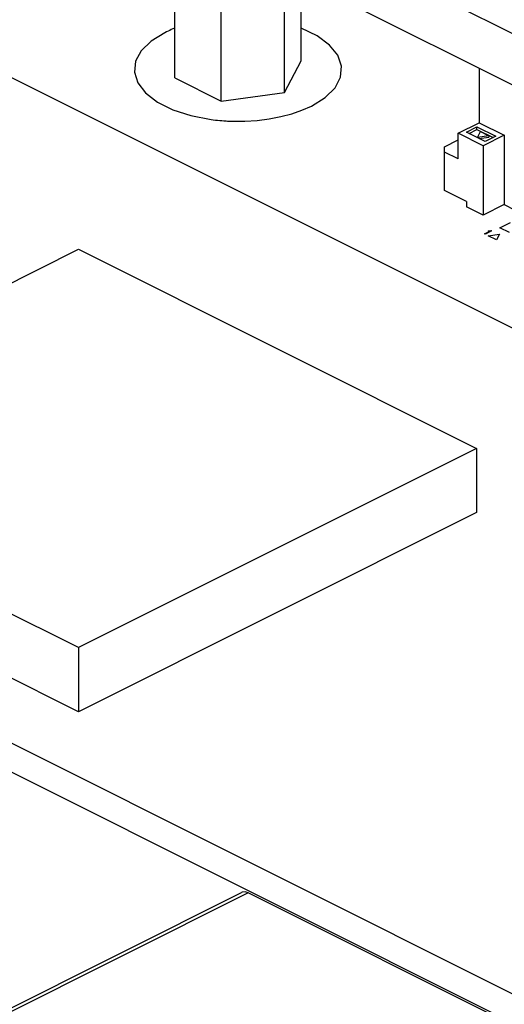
# Paper-space layout '005_EXP_CORICANT_PE_DRAWING_3_3' of a CAD drawing. Header units: millimetres. Extents: x 6 to 413, y 7 to 290.
# Tile 29 of 46: x 232 to 242, y 194 to 214. Entities that reach past the tile are written whole.
import ezdxf

# ---------------------------------------------------------------- set-up
doc = ezdxf.new("R2010")
doc.units = ezdxf.units.MM
doc.header["$LTSCALE"] = 23.1
for name, color, linetype in [('119A00000356A_BL477', 7, 'CONTINUOUS'), ('119B00000215A_C_3_5353652_BL478', 7, 'CONTINUOUS'), ('124600000224H_HFM_M2P5X8X_BL489', 7, 'CONTINUOUS'), ('MAIN_PCB_BL436', 7, 'CONTINUOUS'), ('PCB_GPS_444_BL475', 7, 'CONTINUOUS'), ('PCOM_B702_PCB_02_BL474', 7, 'CONTINUOUS')]:
    doc.layers.add(name, color=color, linetype=linetype)

# ---------------------------------------------------------------- blocks, each defined once
blk = doc.blocks.new('MAIN_PCB_BL436', base_point=(234.584, 209.281))
at = {"layer": 'MAIN_PCB_BL436', "color": 4, "linetype": 'Continuous'}
for points in [[(234.857, 213.784), (234.822, 213.771), (234.788, 213.757), (234.755, 213.742), (234.722, 213.728), (234.69, 213.713), (234.654, 213.695)], [(237.624, 212.21), (237.9, 212.381), (238.102, 212.58), (238.215, 212.795), (238.234, 213.018), (238.159, 213.238), (237.993, 213.445), (237.743, 213.63), (237.42, 213.784)], [(234.654, 213.695), (234.377, 213.524), (234.178, 213.329), (234.064, 213.117), (234.041, 212.897), (234.11, 212.681), (234.267, 212.476), (234.507, 212.292), (234.817, 212.136), (235.185, 212.017), (235.595, 211.938)], [(236.277, 211.905), (236.524, 211.92), (236.766, 211.95), (237.005, 211.996), (237.226, 212.054), (237.431, 212.125), (237.624, 212.21)], [(235.595, 211.938), (235.638, 211.933), (235.681, 211.928), (235.724, 211.923), (235.767, 211.919), (235.81, 211.915), (235.854, 211.912)], [(235.854, 211.912), (235.875, 211.911), (235.897, 211.909), (235.926, 211.908), (235.948, 211.907), (235.97, 211.906), (236.001, 211.905)], [(236.001, 211.905), (236.045, 211.903), (236.089, 211.903), (236.133, 211.902), (236.184, 211.903), (236.228, 211.903), (236.277, 211.905)]]:
    blk.add_lwpolyline(points, dxfattribs=at)
blk = doc.blocks.new('PCOM_B702_PCB_02_BL474', base_point=(273.05, 208.878))
at = {"layer": 'PCOM_B702_PCB_02_BL474', "color": 7, "linetype": 'Continuous'}
for p, q in [((273.05, 197.996), (232.744, 218.149)), ((273.05, 196.957), (232.744, 217.109))]:
    blk.add_line(p, q, dxfattribs=at)
blk = doc.blocks.new('PCB_GPS_444_BL475', base_point=(235.564, 203.756))
at = {"layer": 'PCB_GPS_444_BL475', "color": 7, "linetype": 'Continuous'}
for p, q in [((229.33, 213.899), (246.939, 205.095)), ((224.847, 205.285), (232.908, 209.315)), ((232.908, 209.315), (240.969, 205.285)), ((242.865, 193.661), (214.792, 207.698)), ((242.865, 193.079), (214.792, 207.116)), ((232.908, 201.254), (224.847, 205.285)), ((240.969, 205.285), (232.908, 201.254)), ((240.969, 205.285), (240.969, 203.986)), ((232.908, 199.955), (224.847, 203.986)), ((240.969, 203.986), (232.908, 199.955)), ((232.908, 201.254), (232.908, 199.955))]:
    blk.add_line(p, q, dxfattribs=at)
blk = doc.blocks.new('119A00000356A_BL477', base_point=(224.738, 180.147))
at = {"layer": '119A00000356A_BL477', "color": 7, "linetype": 'Continuous'}
for p, q in [((208.342, 182.366), (236.212, 196.302)), ((236.346, 196.293), (208.474, 182.357)), ((244.089, 192.422), (236.346, 196.293))]:
    blk.add_line(p, q, dxfattribs=at)
blk.add_lwpolyline([(236.346, 196.293), (236.281, 196.313), (236.222, 196.306), (236.212, 196.302)], dxfattribs=at)
blk = doc.blocks.new('119B00000215A_C_3_5353652_BL478', base_point=(253.709, 205.288))
at = {"layer": '119B00000215A_C_3_5353652_BL478', "color": 7, "linetype": 'Continuous'}
for p, q in [((241.017, 212.973), (241.017, 211.874)), ((240.593, 211.662), (241.017, 211.874)), ((240.763, 211.683), (240.975, 211.789)), ((240.815, 211.657), (240.975, 211.737)), ((240.975, 211.737), (240.975, 211.789)), ((240.975, 211.789), (241.357, 211.598)), ((240.975, 211.737), (241.305, 211.572)), ((241.017, 211.874), (241.526, 211.619)), ((240.593, 211.142), (240.593, 211.662)), ((241.102, 211.407), (240.593, 211.662)), ((241.144, 211.492), (240.763, 211.683)), ((240.985, 211.577), (241.047, 211.693)), ((241.217, 211.608), (240.985, 211.577)), ((240.985, 211.577), (240.985, 211.572)), ((241.017, 211.555), (241.217, 211.582)), ((241.047, 211.693), (241.217, 211.608)), ((241.526, 211.619), (241.102, 211.407)), ((241.357, 211.598), (241.144, 211.492)), ((241.217, 211.608), (241.217, 211.582)), ((241.526, 211.619), (241.526, 210.216)), ((240.317, 211.386), (240.593, 211.524)), ((240.317, 210.5), (240.317, 211.386)), ((241.102, 211.407), (241.102, 210.004)), ((240.593, 211.142), (240.317, 211.28)), ((240.763, 210.278), (240.317, 210.5)), ((240.763, 210.278), (240.763, 210.174)), ((241.102, 210.004), (240.763, 210.174)), ((241.526, 210.216), (241.102, 210.004)), ((241.526, 210.216), (241.738, 210.11))]:
    blk.add_line(p, q, dxfattribs=at)
at = {"layer": '119B00000215A_C_3_5353652_BL478', "color": 4, "linetype": 'Continuous'}
for p, q in [((241.441, 209.75), (241.654, 209.856)), ((241.632, 209.654), (241.441, 209.75)), ((241.13, 209.627), (241.236, 209.68)), ((241.146, 209.619), (241.13, 209.627)), ((241.273, 209.683), (241.146, 209.619)), ((241.201, 209.679), (241.223, 209.689)), ((241.236, 209.68), (241.201, 209.679)), ((241.202, 209.587), (241.433, 209.618)), ((241.371, 209.502), (241.202, 209.587)), ((241.223, 209.689), (241.257, 209.691)), ((241.257, 209.691), (241.273, 209.683)), ((241.433, 209.618), (241.371, 209.502))]:
    blk.add_line(p, q, dxfattribs=at)
blk = doc.blocks.new('124600000224H_HFM_M2P5X8X_BL489', base_point=(236.139, 214.182))
at = {"layer": '124600000224H_HFM_M2P5X8X_BL489', "color": 7, "linetype": 'Continuous'}
for p, q in [((234.857, 212.781), (234.857, 216.053)), ((235.795, 212.312), (235.795, 215.584)), ((237.077, 212.483), (237.077, 214.943)), ((237.42, 213.124), (237.42, 214.772)), ((237.077, 212.483), (237.42, 213.124)), ((234.857, 212.781), (235.795, 212.312)), ((235.795, 212.312), (237.077, 212.483))]:
    blk.add_line(p, q, dxfattribs=at)

psp = doc.layouts.new('005_EXP_CORICANT_PE_DRAWING_3_3')

# ---------------------------------------------------------------- block references
at = {"layer": '119A00000356A_BL477'}
psp.add_blockref('119A00000356A_BL477', (224.738, 180.147), dxfattribs=at)
at = {"layer": '119B00000215A_C_3_5353652_BL478'}
psp.add_blockref('119B00000215A_C_3_5353652_BL478', (253.709, 205.288), dxfattribs=at)
at = {"layer": '124600000224H_HFM_M2P5X8X_BL489'}
psp.add_blockref('124600000224H_HFM_M2P5X8X_BL489', (236.139, 214.182), dxfattribs=at)
at = {"layer": 'MAIN_PCB_BL436'}
psp.add_blockref('MAIN_PCB_BL436', (234.584, 209.281), dxfattribs=at)
at = {"layer": 'PCB_GPS_444_BL475'}
psp.add_blockref('PCB_GPS_444_BL475', (235.564, 203.756), dxfattribs=at)
at = {"layer": 'PCOM_B702_PCB_02_BL474'}
psp.add_blockref('PCOM_B702_PCB_02_BL474', (273.05, 208.878), dxfattribs=at)

doc.saveas('drawing.dxf')
